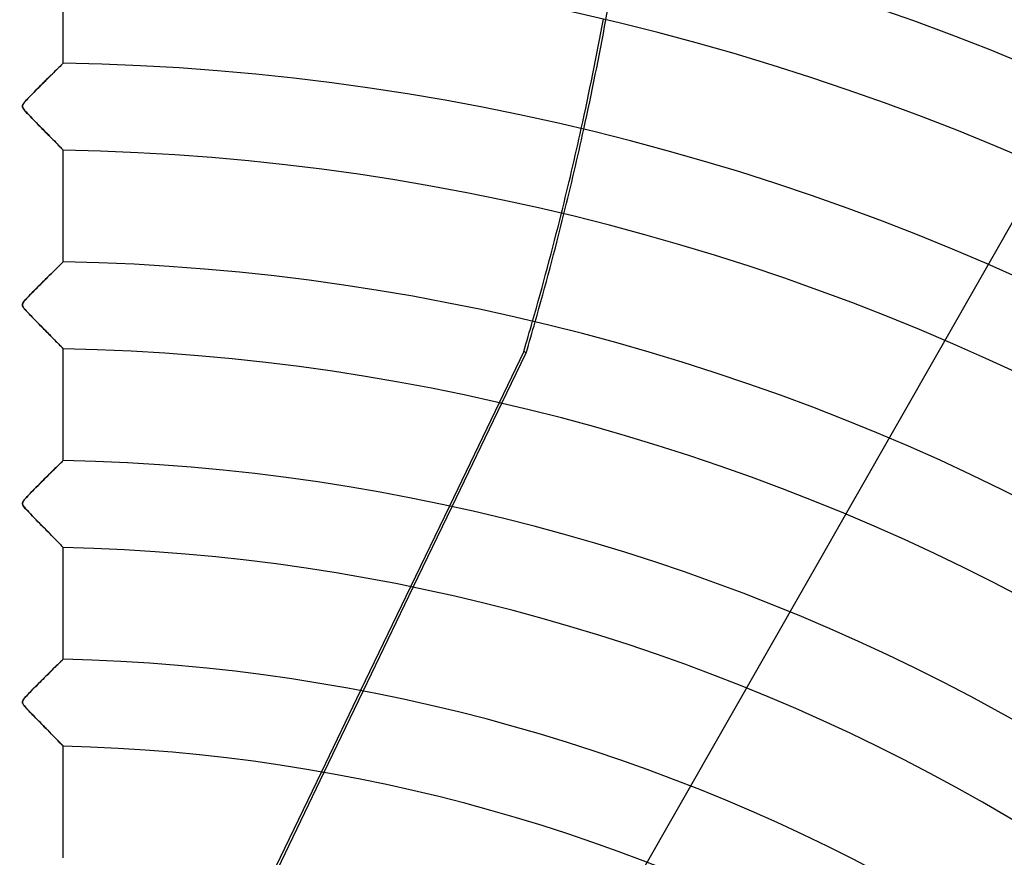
# Model space of a CAD drawing. Header units: millimetres. Extents: x -550 to 550, y -550 to 550.
# Tile 46 of 54: x 0 to 113, y 187 to 284. Entities that reach past the tile are written whole.
import ezdxf

# ---------------------------------------------------------------- set-up
doc = ezdxf.new("R2010")
doc.units = ezdxf.units.MM
doc.layers.add('HIDDEN', color=7, linetype='Continuous')
doc.layers.add('THICK', color=7, linetype='Continuous')

msp = doc.modelspace()

# ---------------------------------------------------------------- linework, layer by layer
at = {"layer": 'HIDDEN'}
for p, q in [((63.08, 171.14), (169.08, 356.97)), ((4.5, 278.05), (4.36, 277.92)), ((4.63, 278.18), (4.5, 278.05)), ((4.74, 278.29), (4.63, 278.18)), ((4.83, 278.38), (4.74, 278.29)), ((4.9, 278.45), (4.83, 278.38)), ((4.96, 278.5), (4.9, 278.45)), ((4.99, 278.53), (4.96, 278.5)), ((5, 278.55), (4.99, 278.53)), ((3.51, 277.07), (3.31, 276.87)), ((3.69, 277.26), (3.51, 277.07)), ((3.88, 277.44), (3.69, 277.26)), ((4.05, 277.61), (3.88, 277.44)), ((4.21, 277.77), (4.05, 277.61)), ((4.36, 277.92), (4.21, 277.77)), ((2.28, 275.85), (2.07, 275.64)), ((2.49, 276.05), (2.28, 275.85)), ((2.69, 276.26), (2.49, 276.05)), ((2.9, 276.47), (2.69, 276.26)), ((3.11, 276.67), (2.9, 276.47)), ((3.31, 276.87), (3.11, 276.67)), ((1.1, 274.65), (0.93, 274.47)), ((1.28, 274.84), (1.1, 274.65)), ((1.47, 275.03), (1.28, 274.84)), ((1.67, 275.23), (1.47, 275.03)), ((1.87, 275.43), (1.67, 275.23)), ((2.07, 275.64), (1.87, 275.43)), ((0.34, 273.72), (0.32, 273.64)), ((0.32, 273.64), (0.32, 273.56)), ((0.32, 273.56), (0.34, 273.48)), ((0.38, 273.81), (0.34, 273.72)), ((0.44, 273.91), (0.38, 273.81)), ((0.53, 274.03), (0.44, 273.91)), ((0.64, 274.16), (0.53, 274.03)), ((0.78, 274.31), (0.64, 274.16)), ((0.93, 274.47), (0.78, 274.31)), ((0.34, 273.48), (0.37, 273.4)), ((0.37, 273.4), (0.43, 273.31)), ((0.43, 273.31), (0.51, 273.2)), ((0.51, 273.2), (0.6, 273.08)), ((0.6, 273.08), (0.73, 272.95)), ((0.73, 272.95), (0.87, 272.79)), ((0.87, 272.79), (1.04, 272.61)), ((1.04, 272.61), (1.23, 272.41)), ((1.23, 272.41), (1.44, 272.2)), ((1.44, 272.2), (1.66, 271.97)), ((1.66, 271.97), (1.89, 271.73)), ((1.89, 271.73), (2.13, 271.48)), ((2.13, 271.48), (2.37, 271.24)), ((2.37, 271.24), (2.6, 271)), ((2.6, 271), (2.82, 270.78)), ((2.82, 270.78), (3.04, 270.56)), ((3.04, 270.56), (3.25, 270.35)), ((3.25, 270.35), (3.44, 270.15)), ((3.44, 270.15), (3.63, 269.96)), ((3.63, 269.96), (3.81, 269.78)), ((3.81, 269.78), (3.98, 269.61)), ((3.98, 269.61), (4.14, 269.44)), ((4.14, 269.44), (4.29, 269.29)), ((4.29, 269.29), (4.43, 269.15)), ((4.43, 269.15), (4.55, 269.02)), ((4.55, 269.02), (4.67, 268.9)), ((4.67, 268.9), (4.77, 268.8)), ((4.77, 268.8), (4.85, 268.72)), ((4.85, 268.72), (4.91, 268.65)), ((4.91, 268.65), (4.96, 268.6)), ((4.96, 268.6), (4.99, 268.57)), ((4.99, 268.57), (5, 268.56)), ((4.7, 255.45), (4.6, 255.35)), ((4.79, 255.54), (4.7, 255.45)), ((4.87, 255.61), (4.79, 255.54)), ((4.92, 255.67), (4.87, 255.61)), ((4.97, 255.71), (4.92, 255.67)), ((4.99, 255.73), (4.97, 255.71)), ((5, 255.74), (4.99, 255.73)), ((3.58, 254.34), (3.4, 254.16)), ((3.75, 254.51), (3.58, 254.34)), ((3.91, 254.67), (3.75, 254.51)), ((4.07, 254.83), (3.91, 254.67)), ((4.22, 254.97), (4.07, 254.83)), ((4.36, 255.11), (4.22, 254.97)), ((4.49, 255.24), (4.36, 255.11)), ((4.6, 255.35), (4.49, 255.24)), ((2.44, 253.2), (2.24, 253.01)), ((2.63, 253.4), (2.44, 253.2)), ((2.83, 253.59), (2.63, 253.4)), ((3.02, 253.78), (2.83, 253.59)), ((3.21, 253.97), (3.02, 253.78)), ((3.4, 254.16), (3.21, 253.97)), ((1.31, 252.07), (1.14, 251.9)), ((1.49, 252.25), (1.31, 252.07)), ((1.67, 252.44), (1.49, 252.25)), ((1.86, 252.63), (1.67, 252.44)), ((2.05, 252.82), (1.86, 252.63)), ((2.24, 253.01), (2.05, 252.82)), ((0.35, 250.94), (0.33, 250.88)), ((0.38, 251.01), (0.35, 250.94)), ((0.42, 251.08), (0.38, 251.01)), ((0.49, 251.17), (0.42, 251.08)), ((0.58, 251.29), (0.49, 251.17)), ((0.7, 251.42), (0.58, 251.29)), ((0.83, 251.57), (0.7, 251.42)), ((0.98, 251.73), (0.83, 251.57)), ((1.14, 251.9), (0.98, 251.73)), ((0.33, 250.88), (0.32, 250.82)), ((0.32, 250.82), (0.32, 250.77)), ((0.32, 250.77), (0.33, 250.71)), ((0.33, 250.71), (0.35, 250.65)), ((0.35, 250.65), (0.38, 250.58)), ((0.38, 250.58), (0.43, 250.51)), ((0.43, 250.51), (0.48, 250.43)), ((0.48, 250.43), (0.55, 250.34)), ((0.55, 250.34), (0.64, 250.25)), ((0.64, 250.25), (0.74, 250.13)), ((0.74, 250.13), (0.85, 250.01)), ((0.85, 250.01), (0.98, 249.87)), ((0.98, 249.87), (1.12, 249.72)), ((1.12, 249.72), (1.27, 249.56)), ((1.27, 249.56), (1.44, 249.39)), ((1.44, 249.39), (1.62, 249.21)), ((1.62, 249.21), (1.8, 249.02)), ((1.8, 249.02), (1.99, 248.83)), ((1.99, 248.83), (2.18, 248.63)), ((2.18, 248.63), (2.37, 248.44)), ((2.37, 248.44), (2.56, 248.25)), ((2.56, 248.25), (2.74, 248.06)), ((2.74, 248.06), (2.91, 247.89)), ((2.91, 247.89), (3.08, 247.71)), ((3.08, 247.71), (3.25, 247.54)), ((3.25, 247.54), (3.41, 247.38)), ((3.41, 247.38), (3.56, 247.22)), ((3.56, 247.22), (3.71, 247.07)), ((3.71, 247.07), (3.86, 246.93)), ((3.86, 246.93), (3.99, 246.79)), ((3.99, 246.79), (4.12, 246.65)), ((4.12, 246.65), (4.25, 246.53)), ((4.25, 246.53), (4.37, 246.41)), ((4.37, 246.41), (4.48, 246.29)), ((4.48, 246.29), (4.58, 246.19)), ((4.58, 246.19), (4.67, 246.09)), ((4.67, 246.09), (4.76, 246.01)), ((4.76, 246.01), (4.83, 245.93)), ((4.83, 245.93), (4.89, 245.87)), ((4.89, 245.87), (4.94, 245.82)), ((4.94, 245.82), (4.97, 245.79)), ((4.97, 245.79), (4.99, 245.77)), ((4.99, 245.77), (5, 245.76)), ((57.86, 245.44), (55.04, 239.57)), ((55.35, 239.5), (58.15, 245.3)), ((58.15, 245.3), (57.86, 245.44)), ((4.9, 232.84), (4.83, 232.77)), ((4.96, 232.89), (4.9, 232.84)), ((4.99, 232.93), (4.96, 232.89)), ((5, 232.94), (4.99, 232.93)), ((3.87, 231.83), (3.69, 231.65)), ((4.04, 232), (3.87, 231.83)), ((4.21, 232.16), (4.04, 232)), ((4.36, 232.31), (4.21, 232.16)), ((4.5, 232.44), (4.36, 232.31)), ((4.62, 232.57), (4.5, 232.44)), ((4.73, 232.68), (4.62, 232.57)), ((4.83, 232.77), (4.73, 232.68)), ((2.69, 230.65), (2.48, 230.45)), ((2.9, 230.86), (2.69, 230.65)), ((3.1, 231.07), (2.9, 230.86)), ((3.3, 231.27), (3.1, 231.07)), ((3.5, 231.46), (3.3, 231.27)), ((3.69, 231.65), (3.5, 231.46)), ((1.47, 229.43), (1.28, 229.23)), ((1.66, 229.63), (1.47, 229.43)), ((1.86, 229.83), (1.66, 229.63)), ((2.07, 230.03), (1.86, 229.83)), ((2.27, 230.24), (2.07, 230.03)), ((2.48, 230.45), (2.27, 230.24)), ((0.44, 228.31), (0.38, 228.21)), ((0.53, 228.42), (0.44, 228.31)), ((0.64, 228.55), (0.53, 228.42)), ((0.77, 228.7), (0.64, 228.55)), ((0.92, 228.87), (0.77, 228.7)), ((1.09, 229.04), (0.92, 228.87)), ((1.28, 229.23), (1.09, 229.04)), ((0.34, 228.12), (0.32, 228.03)), ((0.32, 228.03), (0.32, 227.96)), ((0.32, 227.96), (0.34, 227.88)), ((0.38, 228.21), (0.34, 228.12)), ((0.34, 227.88), (0.38, 227.8)), ((0.38, 227.8), (0.43, 227.7)), ((0.43, 227.7), (0.51, 227.6)), ((0.51, 227.6), (0.61, 227.47)), ((0.61, 227.47), (0.73, 227.34)), ((0.73, 227.34), (0.88, 227.18)), ((0.88, 227.18), (1.05, 226.99)), ((49.32, 227.71), (44.87, 218.45)), ((45.18, 218.39), (49.64, 227.64)), ((1.05, 226.99), (1.24, 226.8)), ((1.24, 226.8), (1.45, 226.58)), ((1.45, 226.58), (1.67, 226.35)), ((1.67, 226.35), (1.91, 226.11)), ((1.91, 226.11), (2.15, 225.87)), ((2.15, 225.87), (2.39, 225.62)), ((2.39, 225.62), (2.62, 225.39)), ((2.62, 225.39), (2.84, 225.16)), ((2.84, 225.16), (3.05, 224.94)), ((3.05, 224.94), (3.26, 224.73)), ((3.26, 224.73), (3.45, 224.53)), ((3.45, 224.53), (3.64, 224.34)), ((3.64, 224.34), (3.82, 224.16)), ((3.82, 224.16), (3.99, 223.99)), ((3.99, 223.99), (4.14, 223.83)), ((4.14, 223.83), (4.29, 223.68)), ((4.29, 223.68), (4.43, 223.54)), ((4.43, 223.54), (4.56, 223.41)), ((4.56, 223.41), (4.67, 223.29)), ((4.67, 223.29), (4.77, 223.19)), ((4.77, 223.19), (4.85, 223.11)), ((4.85, 223.11), (4.91, 223.04)), ((4.91, 223.04), (4.96, 222.99)), ((4.96, 222.99), (4.99, 222.96)), ((4.99, 222.96), (5, 222.95)), ((3.93, 209.08), (3.78, 208.94)), ((4.07, 209.22), (3.93, 209.08)), ((4.2, 209.35), (4.07, 209.22)), ((4.33, 209.47), (4.2, 209.35)), ((4.45, 209.59), (4.33, 209.47)), ((4.56, 209.7), (4.45, 209.59)), ((4.65, 209.79), (4.56, 209.7)), ((4.74, 209.88), (4.65, 209.79)), ((4.82, 209.95), (4.74, 209.88)), ((4.88, 210.02), (4.82, 209.95)), ((4.93, 210.07), (4.88, 210.02)), ((4.97, 210.1), (4.93, 210.07)), ((4.99, 210.12), (4.97, 210.1)), ((5, 210.13), (4.99, 210.12)), ((2.81, 207.97), (2.64, 207.8)), ((2.98, 208.14), (2.81, 207.97)), ((3.15, 208.31), (2.98, 208.14)), ((3.31, 208.47), (3.15, 208.31)), ((3.47, 208.63), (3.31, 208.47)), ((3.63, 208.79), (3.47, 208.63)), ((3.78, 208.94), (3.63, 208.79)), ((1.8, 206.96), (1.63, 206.8)), ((1.96, 207.13), (1.8, 206.96)), ((2.13, 207.29), (1.96, 207.13)), ((2.3, 207.46), (2.13, 207.29)), ((2.47, 207.63), (2.3, 207.46)), ((2.64, 207.8), (2.47, 207.63)), ((0.66, 205.78), (0.57, 205.67)), ((0.77, 205.9), (0.66, 205.78)), ((0.89, 206.03), (0.77, 205.9)), ((1.03, 206.17), (0.89, 206.03)), ((1.17, 206.32), (1.03, 206.17)), ((1.32, 206.48), (1.17, 206.32)), ((1.47, 206.63), (1.32, 206.48)), ((1.63, 206.8), (1.47, 206.63)), ((39.12, 206.52), (34.63, 197.19)), ((34.95, 197.14), (39.44, 206.46)), ((0.34, 205.33), (0.32, 205.26)), ((0.32, 205.26), (0.32, 205.2)), ((0.32, 205.2), (0.32, 205.14)), ((0.32, 205.14), (0.34, 205.07)), ((0.37, 205.4), (0.34, 205.33)), ((0.34, 205.07), (0.37, 205.01)), ((0.42, 205.48), (0.37, 205.4)), ((0.37, 205.01), (0.41, 204.93)), ((0.41, 204.93), (0.47, 204.85)), ((0.49, 205.57), (0.42, 205.48)), ((0.47, 204.85), (0.54, 204.76)), ((0.57, 205.67), (0.49, 205.57)), ((0.54, 204.76), (0.62, 204.67)), ((0.62, 204.67), (0.72, 204.55)), ((0.72, 204.55), (0.83, 204.43)), ((0.83, 204.43), (0.96, 204.29)), ((0.96, 204.29), (1.1, 204.14)), ((1.1, 204.14), (1.26, 203.98)), ((1.26, 203.98), (1.42, 203.81)), ((1.42, 203.81), (1.6, 203.63)), ((1.6, 203.63), (1.78, 203.44)), ((1.78, 203.44), (1.97, 203.24)), ((1.97, 203.24), (2.17, 203.05)), ((2.17, 203.05), (2.35, 202.85)), ((2.35, 202.85), (2.54, 202.66)), ((2.54, 202.66), (2.72, 202.48)), ((2.72, 202.48), (2.89, 202.3)), ((2.89, 202.3), (3.06, 202.13)), ((3.06, 202.13), (3.23, 201.96)), ((3.23, 201.96), (3.39, 201.8)), ((3.39, 201.8), (3.54, 201.65)), ((3.54, 201.65), (3.68, 201.5)), ((3.68, 201.5), (3.82, 201.35)), ((3.82, 201.35), (3.96, 201.22)), ((3.96, 201.22), (4.09, 201.08)), ((4.09, 201.08), (4.21, 200.96)), ((4.21, 200.96), (4.33, 200.84)), ((4.33, 200.84), (4.43, 200.73)), ((4.43, 200.73), (4.54, 200.62)), ((4.54, 200.62), (4.63, 200.53)), ((4.63, 200.53), (4.71, 200.44)), ((4.71, 200.44), (4.79, 200.37)), ((4.79, 200.37), (4.85, 200.3)), ((4.85, 200.3), (4.9, 200.25)), ((4.9, 200.25), (4.95, 200.2)), ((4.95, 200.2), (4.98, 200.17)), ((4.98, 200.17), (4.99, 200.15)), ((4.99, 200.15), (5, 200.15))]:
    msp.add_line(p, q, dxfattribs=at)
for radius, start, end in [(456, 0, 180), (445, 0, 180), (400, 0, 180), (395, 44.4145, 79.6423), (394.99, 44.4142, 79.6419)]:
    msp.add_arc((0, 0), radius, start, end, dxfattribs=at)
for centre, start_param, end_param in [((-287.83, 346.36), -1.300305, -1.272864), ((-288.11, 346.49), -1.363055, -1.335681), ((-287.83, 346.36), -1.362872, -1.335498), ((-288.11, 346.49), -1.408172, -1.398229), ((-287.83, 346.36), -1.408172, -1.398045)]:
    msp.add_ellipse(centre, major_axis=(158.28, 328.67), ratio=0.987688, start_param=start_param, end_param=end_param, dxfattribs=at)
at = {"layer": 'THICK'}
for p, q in [((5, 278.55), (5, 291.37)), ((4.36, 277.92), (4.49, 278.04)), ((4.49, 278.04), (4.6, 278.15)), ((4.6, 278.15), (4.7, 278.25)), ((4.7, 278.25), (4.79, 278.34)), ((4.79, 278.34), (4.87, 278.41)), ((4.87, 278.41), (4.92, 278.47)), ((4.92, 278.47), (4.97, 278.51)), ((4.97, 278.51), (4.99, 278.54)), ((4.99, 278.54), (5, 278.55)), ((3.21, 276.77), (3.4, 276.97)), ((3.4, 276.97), (3.59, 277.15)), ((3.59, 277.15), (3.76, 277.32)), ((3.76, 277.32), (3.93, 277.49)), ((3.93, 277.49), (4.08, 277.64)), ((4.08, 277.64), (4.23, 277.79)), ((4.23, 277.79), (4.36, 277.92)), ((2.13, 275.7), (2.35, 275.92)), ((2.35, 275.92), (2.57, 276.14)), ((2.57, 276.14), (2.79, 276.36)), ((2.79, 276.36), (3, 276.57)), ((3, 276.57), (3.21, 276.77)), ((0.95, 274.49), (1.12, 274.67)), ((1.12, 274.67), (1.31, 274.87)), ((1.31, 274.87), (1.5, 275.06)), ((1.5, 275.06), (1.7, 275.27)), ((1.7, 275.27), (1.91, 275.48)), ((1.91, 275.48), (2.13, 275.7)), ((0.32, 273.6), (0.33, 273.7)), ((0.33, 273.5), (0.32, 273.6)), ((0.33, 273.7), (0.38, 273.8)), ((0.37, 273.4), (0.33, 273.5)), ((0.38, 273.8), (0.45, 273.92)), ((0.45, 273.92), (0.54, 274.04)), ((0.54, 274.04), (0.66, 274.17)), ((0.66, 274.17), (0.79, 274.33)), ((0.79, 274.33), (0.95, 274.49)), ((0.45, 273.28), (0.37, 273.4)), ((0.57, 273.13), (0.45, 273.28)), ((0.71, 272.96), (0.57, 273.13)), ((0.87, 272.78), (0.71, 272.96)), ((1.05, 272.6), (0.87, 272.78)), ((1.23, 272.41), (1.05, 272.6)), ((1.41, 272.22), (1.23, 272.41)), ((1.59, 272.04), (1.41, 272.22)), ((1.77, 271.85), (1.59, 272.04)), ((1.96, 271.66), (1.77, 271.85)), ((2.14, 271.48), (1.96, 271.66)), ((2.32, 271.3), (2.14, 271.48)), ((2.49, 271.11), (2.32, 271.3)), ((2.67, 270.94), (2.49, 271.11)), ((2.84, 270.76), (2.67, 270.94)), ((3.01, 270.59), (2.84, 270.76)), ((3.18, 270.42), (3.01, 270.59)), ((3.34, 270.25), (3.18, 270.42)), ((3.5, 270.09), (3.34, 270.25)), ((3.65, 269.94), (3.5, 270.09)), ((3.8, 269.78), (3.65, 269.94)), ((3.95, 269.64), (3.8, 269.78)), ((4.08, 269.5), (3.95, 269.64)), ((4.22, 269.36), (4.08, 269.5)), ((4.34, 269.24), (4.22, 269.36)), ((4.46, 269.12), (4.34, 269.24)), ((4.56, 269.01), (4.46, 269.12)), ((4.66, 268.91), (4.56, 269.01)), ((4.75, 268.82), (4.66, 268.91)), ((4.82, 268.75), (4.75, 268.82)), ((4.88, 268.68), (4.82, 268.75)), ((4.93, 268.63), (4.88, 268.68)), ((4.97, 268.59), (4.93, 268.63)), ((4.99, 268.57), (4.97, 268.59)), ((5, 268.56), (4.99, 268.57)), ((5, 255.74), (5, 268.56)), ((4.61, 255.36), (4.71, 255.46)), ((4.71, 255.46), (4.8, 255.54)), ((4.8, 255.54), (4.87, 255.61)), ((4.87, 255.61), (4.93, 255.67)), ((4.93, 255.67), (4.97, 255.71)), ((4.97, 255.71), (4.99, 255.73)), ((4.99, 255.73), (5, 255.74)), ((3.43, 254.2), (3.62, 254.38)), ((3.62, 254.38), (3.79, 254.55)), ((3.79, 254.55), (3.96, 254.71)), ((3.96, 254.71), (4.11, 254.87)), ((4.11, 254.87), (4.25, 255.01)), ((4.25, 255.01), (4.39, 255.14)), ((4.39, 255.14), (4.51, 255.26)), ((4.51, 255.26), (4.61, 255.36)), ((2.21, 252.98), (2.42, 253.19)), ((2.42, 253.19), (2.64, 253.4)), ((2.64, 253.4), (2.84, 253.61)), ((2.84, 253.61), (3.04, 253.81)), ((3.04, 253.81), (3.24, 254.01)), ((3.24, 254.01), (3.43, 254.2)), ((1.14, 251.89), (1.35, 252.1)), ((1.35, 252.1), (1.56, 252.33)), ((1.56, 252.33), (1.78, 252.55)), ((1.78, 252.55), (2, 252.76)), ((2, 252.76), (2.21, 252.98)), ((0.32, 250.87), (0.36, 250.98)), ((0.36, 250.98), (0.43, 251.1)), ((0.43, 251.1), (0.53, 251.22)), ((0.53, 251.22), (0.64, 251.36)), ((0.64, 251.36), (0.79, 251.52)), ((0.79, 251.52), (0.95, 251.7)), ((0.95, 251.7), (1.14, 251.89)), ((0.32, 250.78), (0.32, 250.87)), ((0.34, 250.68), (0.32, 250.78)), ((0.39, 250.57), (0.34, 250.68)), ((0.47, 250.45), (0.39, 250.57)), ((0.57, 250.32), (0.47, 250.45)), ((0.68, 250.19), (0.57, 250.32)), ((0.8, 250.06), (0.68, 250.19)), ((0.93, 249.92), (0.8, 250.06)), ((1.09, 249.76), (0.93, 249.92)), ((1.25, 249.58), (1.09, 249.76)), ((1.43, 249.4), (1.25, 249.58)), ((1.62, 249.2), (1.43, 249.4)), ((1.82, 249), (1.62, 249.2)), ((2.01, 248.8), (1.82, 249)), ((2.21, 248.61), (2.01, 248.8)), ((2.4, 248.41), (2.21, 248.61)), ((2.58, 248.22), (2.4, 248.41)), ((2.77, 248.04), (2.58, 248.22)), ((2.95, 247.85), (2.77, 248.04)), ((3.12, 247.67), (2.95, 247.85)), ((3.3, 247.5), (3.12, 247.67)), ((3.46, 247.33), (3.3, 247.5)), ((3.62, 247.16), (3.46, 247.33)), ((3.78, 247), (3.62, 247.16)), ((3.93, 246.85), (3.78, 247)), ((4.07, 246.71), (3.93, 246.85)), ((4.21, 246.57), (4.07, 246.71)), ((4.34, 246.44), (4.21, 246.57)), ((4.45, 246.32), (4.34, 246.44)), ((4.56, 246.2), (4.45, 246.32)), ((4.66, 246.1), (4.56, 246.2)), ((4.75, 246.02), (4.66, 246.1)), ((4.82, 245.94), (4.75, 246.02)), ((4.89, 245.87), (4.82, 245.94)), ((4.94, 245.82), (4.89, 245.87)), ((4.97, 245.79), (4.94, 245.82)), ((4.99, 245.77), (4.97, 245.79)), ((5, 245.76), (4.99, 245.77)), ((5, 232.94), (5, 245.76)), ((55.04, 239.57), (49.32, 227.71)), ((49.64, 227.64), (55.35, 239.5)), ((4.82, 232.76), (4.9, 232.83)), ((4.9, 232.83), (4.95, 232.89)), ((4.95, 232.89), (4.99, 232.92)), ((4.99, 232.92), (5, 232.94)), ((3.58, 231.54), (3.78, 231.74)), ((3.78, 231.74), (3.97, 231.93)), ((3.97, 231.93), (4.15, 232.1)), ((4.15, 232.1), (4.31, 232.26)), ((4.31, 232.26), (4.46, 232.41)), ((4.46, 232.41), (4.6, 232.54)), ((4.6, 232.54), (4.72, 232.66)), ((4.72, 232.66), (4.82, 232.76)), ((2.38, 230.34), (2.64, 230.61)), ((2.64, 230.61), (2.89, 230.86)), ((2.89, 230.86), (3.13, 231.1)), ((3.13, 231.1), (3.36, 231.32)), ((3.36, 231.32), (3.58, 231.54)), ((1.41, 229.37), (1.63, 229.59)), ((1.63, 229.59), (1.87, 229.83)), ((1.87, 229.83), (2.12, 230.08)), ((2.12, 230.08), (2.38, 230.34)), ((0.41, 228.27), (0.5, 228.38)), ((0.5, 228.38), (0.6, 228.51)), ((0.6, 228.51), (0.73, 228.65)), ((0.73, 228.65), (0.87, 228.81)), ((0.87, 228.81), (1.03, 228.97)), ((1.03, 228.97), (1.2, 229.16)), ((1.2, 229.16), (1.41, 229.37)), ((0.32, 228.06), (0.35, 228.16)), ((0.32, 227.96), (0.32, 228.06)), ((0.35, 227.86), (0.32, 227.96)), ((0.35, 228.16), (0.41, 228.27)), ((0.41, 227.73), (0.35, 227.86)), ((0.52, 227.58), (0.41, 227.73)), ((0.67, 227.4), (0.52, 227.58)), ((0.86, 227.2), (0.67, 227.4)), ((1.06, 226.99), (0.86, 227.2)), ((1.27, 226.77), (1.06, 226.99)), ((1.47, 226.55), (1.27, 226.77)), ((1.68, 226.34), (1.47, 226.55)), ((1.89, 226.12), (1.68, 226.34)), ((2.1, 225.91), (1.89, 226.12)), ((2.31, 225.7), (2.1, 225.91)), ((2.51, 225.49), (2.31, 225.7)), ((2.71, 225.29), (2.51, 225.49)), ((2.91, 225.09), (2.71, 225.29)), ((3.1, 224.89), (2.91, 225.09)), ((3.29, 224.7), (3.1, 224.89)), ((3.48, 224.51), (3.29, 224.7)), ((3.65, 224.33), (3.48, 224.51)), ((3.82, 224.16), (3.65, 224.33)), ((3.99, 223.99), (3.82, 224.16)), ((4.15, 223.83), (3.99, 223.99)), ((4.29, 223.68), (4.15, 223.83)), ((4.43, 223.54), (4.29, 223.68)), ((4.55, 223.41), (4.43, 223.54)), ((4.67, 223.3), (4.55, 223.41)), ((4.76, 223.2), (4.67, 223.3)), ((4.85, 223.11), (4.76, 223.2)), ((4.91, 223.04), (4.85, 223.11)), ((4.96, 222.99), (4.91, 223.04)), ((4.99, 222.96), (4.96, 222.99)), ((5, 222.95), (4.99, 222.96)), ((5, 210.13), (5, 222.95)), ((44.87, 218.45), (39.12, 206.52)), ((39.44, 206.46), (45.18, 218.39)), ((3.76, 208.91), (3.93, 209.08)), ((3.93, 209.08), (4.09, 209.24)), ((4.09, 209.24), (4.24, 209.39)), ((4.24, 209.39), (4.38, 209.52)), ((4.38, 209.52), (4.5, 209.64)), ((4.5, 209.64), (4.61, 209.75)), ((4.61, 209.75), (4.71, 209.85)), ((4.71, 209.85), (4.8, 209.93)), ((4.8, 209.93), (4.87, 210)), ((4.87, 210), (4.93, 210.06)), ((4.93, 210.06), (4.97, 210.1)), ((4.97, 210.1), (4.99, 210.12)), ((4.99, 210.12), (5, 210.13)), ((2.73, 207.9), (2.96, 208.12)), ((2.96, 208.12), (3.17, 208.33)), ((3.17, 208.33), (3.37, 208.53)), ((3.37, 208.53), (3.57, 208.73)), ((3.57, 208.73), (3.76, 208.91)), ((1.54, 206.71), (1.79, 206.96)), ((1.79, 206.96), (2.03, 207.2)), ((2.03, 207.2), (2.27, 207.44)), ((2.27, 207.44), (2.51, 207.67)), ((2.51, 207.67), (2.73, 207.9)), ((0.56, 205.67), (0.7, 205.83)), ((0.7, 205.83), (0.88, 206.02)), ((0.88, 206.02), (1.08, 206.23)), ((1.08, 206.23), (1.3, 206.46)), ((1.3, 206.46), (1.54, 206.71)), ((0.32, 205.21), (0.33, 205.28)), ((0.32, 205.14), (0.32, 205.21)), ((0.34, 205.07), (0.32, 205.14)), ((0.33, 205.28), (0.35, 205.35)), ((0.38, 204.99), (0.34, 205.07)), ((0.35, 205.35), (0.39, 205.43)), ((0.44, 204.9), (0.38, 204.99)), ((0.39, 205.43), (0.46, 205.53)), ((0.51, 204.8), (0.44, 204.9)), ((0.46, 205.53), (0.56, 205.67)), ((0.6, 204.69), (0.51, 204.8)), ((0.7, 204.58), (0.6, 204.69)), ((0.81, 204.45), (0.7, 204.58)), ((0.93, 204.33), (0.81, 204.45)), ((1.06, 204.19), (0.93, 204.33)), ((1.2, 204.04), (1.06, 204.19)), ((1.35, 203.88), (1.2, 204.04)), ((1.52, 203.71), (1.35, 203.88)), ((1.69, 203.54), (1.52, 203.71)), ((1.86, 203.36), (1.69, 203.54)), ((2.03, 203.18), (1.86, 203.36)), ((2.2, 203.01), (2.03, 203.18)), ((2.37, 202.84), (2.2, 203.01)), ((2.54, 202.67), (2.37, 202.84)), ((2.7, 202.5), (2.54, 202.67)), ((2.86, 202.33), (2.7, 202.5)), ((3.02, 202.17), (2.86, 202.33)), ((3.18, 202.01), (3.02, 202.17)), ((3.33, 201.85), (3.18, 202.01)), ((3.48, 201.7), (3.33, 201.85)), ((3.63, 201.55), (3.48, 201.7)), ((3.77, 201.41), (3.63, 201.55)), ((3.91, 201.27), (3.77, 201.41)), ((4.04, 201.13), (3.91, 201.27)), ((4.17, 201), (4.04, 201.13)), ((4.29, 200.88), (4.17, 201)), ((4.4, 200.76), (4.29, 200.88)), ((4.51, 200.65), (4.4, 200.76)), ((4.6, 200.55), (4.51, 200.65)), ((4.69, 200.46), (4.6, 200.55)), ((4.77, 200.38), (4.69, 200.46)), ((4.84, 200.31), (4.77, 200.38)), ((4.9, 200.25), (4.84, 200.31)), ((4.94, 200.21), (4.9, 200.25)), ((4.97, 200.17), (4.94, 200.21)), ((4.99, 200.15), (4.97, 200.17)), ((5, 200.15), (4.99, 200.15)), ((5, 187.32), (5, 200.15)), ((34.63, 197.19), (28.83, 185.16)), ((29.16, 185.11), (34.95, 197.14))]:
    msp.add_line(p, q, dxfattribs=at)
for radius, start, end in [(506, 0, 180), (451, 0, 180), (438.19, 31.2538, 89.3462), (428.21, 31.2691, 89.331), (415.39, 31.2897, 89.3103), (405.41, 31.3066, 89.2934), (392.59, 31.3297, 89.2703), (382.61, 31.3488, 89.2512), (369.79, 31.3747, 89.2253), (359.81, 31.3962, 89.2038), (346.99, 31.4256, 89.1743), (337.01, 31.4501, 89.1499), (324.19, 31.4837, 89.1163), (314.21, 31.5118, 89.0882), (301.39, 31.5506, 89.0494), (291.41, 31.5832, 89.0169), (278.59, 31.6284, 88.9716), (268.61, 31.6666, 88.9334), (255.79, 31.72, 88.88), (245.81, 31.7655, 88.8345), (232.99, 31.8297, 88.7704), (223.01, 31.8847, 88.7153), (210.19, 31.9631, 88.6369), (200.21, 32.031, 88.569)]:
    msp.add_arc((0, 0), radius, start, end, dxfattribs=at)
for centre, start_param, end_param in [((-288.11, 346.49), -1.335681, -1.300489), ((-287.83, 346.36), -1.335498, -1.300305), ((-288.11, 346.49), -1.398229, -1.363055), ((-287.83, 346.36), -1.398045, -1.362872)]:
    msp.add_ellipse(centre, major_axis=(158.28, 328.67), ratio=0.987688, start_param=start_param, end_param=end_param, dxfattribs=at)

doc.saveas('drawing.dxf')
